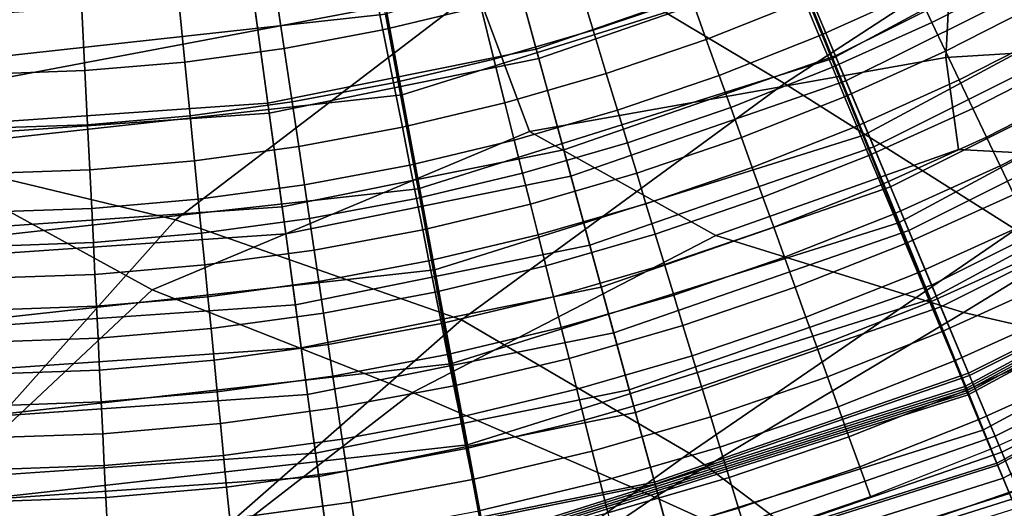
# Model space of a CAD drawing. Extents: x -3.29 to 3.54, y -2.92 to 1.93.
# Tile 26 of 167: x 0.01 to 0.28, y -0.69 to -0.55. Entities that reach past the tile are written whole.
import ezdxf

# ---------------------------------------------------------------- set-up
doc = ezdxf.new("R2010")
doc.units = 0

msp = doc.modelspace()

# ---------------------------------------------------------------- linework, layer by layer
for points in [[(0.11349, -0.39601, 4.71619), (0.0033, -0.45308, 4.83075), (-0.05549, -0.57978, 4.87514), (0.11007, -0.47522, 4.72771)], [(0.10344, -0.39547, 4.6884), (0.10924, -0.46282, 4.66981), (-0.04384, -0.57585, 4.82698), (-0.00259, -0.45375, 4.80512)], [(0.17794, -0.48831, 4.61997), (0.1358, -0.54182, 4.69868), (-0.04384, -0.57585, 4.82698), (0.10924, -0.46282, 4.66981)], [(0.30867, -0.51092, 4.6253), (0.25824, -0.46319, 4.60984), (0.15436, -0.5281, 4.73519), (0.22107, -0.56803, 4.7462)], [(0.23418, -0.56128, 0.92826), (0.33982, -0.50439, 0.92826), (0.31281, -0.46382, 0.58941), (0.21582, -0.51596, 0.58942)], [(0.15436, -0.5281, 4.73519), (0.11007, -0.47522, 4.72771), (-0.05549, -0.57978, 4.87514), (0.05272, -0.60575, 4.84737)], [(0.24303, -0.58231, 0.92527), (0.22464, -0.53694, 0.58592), (0.32556, -0.48269, 0.58592), (0.3526, -0.52331, 0.92527)], [(0.22464, -0.53694, 0.58592), (0.11534, -0.57117, 0.58592), (0.10629, -0.52274, 0.24656), (0.20625, -0.49157, 0.24656)], [(0.11078, -0.54886, 0.58943), (0.10174, -0.50049, 0.25058), (0.00231, -0.51126, 0.25059), (0.00168, -0.56084, 0.58944)], [(0.2917, -0.4999, 0.24017), (0.22396, -0.53377, 0.24017), (0.23515, -0.56044, 0.33014), (0.30628, -0.52488, 0.33014)], [(0.31005, -0.53134, 0.21622), (0.23805, -0.56734, 0.21622), (0.22502, -0.53629, 0.13373), (0.29308, -0.50226, 0.13373)], [(0.22502, -0.53629, 0.13373), (0.15314, -0.56117, 0.13373), (0.14394, -0.52743, 0.0692), (0.21149, -0.50404, 0.0692)], [(0.22396, -0.53377, 0.24017), (0.21237, -0.50614, 0.16241), (0.14454, -0.52963, 0.16241), (0.15242, -0.55854, 0.24017)], [(0.23418, -0.56128, 0.92826), (0.25254, -0.6066, 1.26711), (0.36682, -0.54497, 1.2671), (0.33982, -0.50439, 0.92826)], [(0.30867, -0.51092, 4.6253), (0.22107, -0.56803, 4.7462), (0.28492, -0.60842, 4.76832), (0.36646, -0.55497, 4.64571)], [(0.23418, -0.56128, 0.92826), (0.21582, -0.51596, 0.58942), (0.11078, -0.54886, 0.58943), (0.11981, -0.59723, 0.92827)], [(0.26569, -0.56088, 4.66665), (0.26743, -0.52752, 4.60469), (0.39756, -0.51788, 4.50879), (0.38061, -0.55381, 4.59465)], [(0.11534, -0.57117, 0.58592), (0.00181, -0.58363, 0.58592), (0.00243, -0.53399, 0.24656), (0.10629, -0.52274, 0.24656)], [(0.30628, -0.52488, 0.33014), (0.23515, -0.56044, 0.33014), (0.24572, -0.58562, 0.42675), (0.32004, -0.54846, 0.42675)], [(0.24303, -0.58231, 0.92527), (0.3526, -0.52331, 0.92527), (0.37965, -0.56393, 1.26463), (0.26141, -0.62768, 1.26463)], [(0.22107, -0.56803, 4.7462), (0.15436, -0.5281, 4.73519), (0.05272, -0.60575, 4.84737), (0.13173, -0.6334, 4.85193)], [(0.07859, -0.57625, 0.13373), (0.07387, -0.5416, 0.0692), (0.14394, -0.52743, 0.0692), (0.15314, -0.56117, 0.13373)], [(0.26569, -0.56088, 4.66665), (0.15053, -0.58132, 4.75139), (0.1358, -0.54182, 4.69868), (0.26743, -0.52752, 4.60469)], [(0.07822, -0.57354, 0.24017), (0.15242, -0.55854, 0.24017), (0.14454, -0.52963, 0.16241), (0.07418, -0.54386, 0.16241)], [(0.13301, -0.53052, 1.63188), (0.10677, -0.53677, 1.63109), (0.11005, -0.55324, 1.63197), (0.1371, -0.5468, 1.63257)], [(0.16383, -0.53906, 1.63333), (0.16817, -0.55335, 1.63475), (0.19522, -0.5441, 1.63522), (0.19018, -0.53005, 1.63409)], [(0.28431, -0.52914, 1.63925), (0.2578, -0.54266, 1.63972), (0.26184, -0.55115, 1.64265), (0.28876, -0.53742, 1.64207)], [(0.19943, -0.55585, 1.63742), (0.2266, -0.54509, 1.63747), (0.22182, -0.53358, 1.63553), (0.19522, -0.5441, 1.63522)], [(0.2578, -0.54266, 1.63972), (0.25324, -0.53306, 1.63724), (0.2266, -0.54509, 1.63747), (0.23069, -0.55491, 1.64013)], [(0.31005, -0.53134, 0.21622), (0.32608, -0.55882, 0.31069), (0.25036, -0.59669, 0.31069), (0.23805, -0.56734, 0.21622)], [(0.22396, -0.53377, 0.24017), (0.15242, -0.55854, 0.24017), (0.16004, -0.58645, 0.33014), (0.23515, -0.56044, 0.33014)], [(0.23805, -0.56734, 0.21622), (0.16201, -0.59366, 0.21622), (0.15314, -0.56117, 0.13373), (0.22502, -0.53629, 0.13373)], [(0.08028, -0.54173, 1.63071), (0.08275, -0.55835, 1.6317), (0.11005, -0.55324, 1.63197), (0.10677, -0.53677, 1.63109)], [(0.24303, -0.58231, 0.92527), (0.12438, -0.6196, 0.92527), (0.11534, -0.57117, 0.58592), (0.22464, -0.53694, 0.58592)], [(0.28876, -0.53742, 1.64207), (0.26184, -0.55115, 1.64265), (0.26561, -0.55909, 1.6457), (0.29292, -0.54516, 1.64508)], [(0.00268, -0.58151, 0.13373), (0.00252, -0.54654, 0.0692), (0.07387, -0.5416, 0.0692), (0.07859, -0.57625, 0.13373)], [(0.05361, -0.54538, 1.63067), (0.05525, -0.56212, 1.6317), (0.08275, -0.55835, 1.6317), (0.08028, -0.54173, 1.63071)], [(0.16383, -0.53906, 1.63333), (0.1371, -0.5468, 1.63257), (0.14073, -0.5613, 1.63426), (0.16817, -0.55335, 1.63475)], [(0.15053, -0.58132, 4.75139), (0.04625, -0.62517, 4.84046), (-0.04384, -0.57585, 4.82698), (0.1358, -0.54182, 4.69868)], [(0.00267, -0.57878, 0.24017), (0.07822, -0.57354, 0.24017), (0.07418, -0.54386, 0.16241), (0.00253, -0.54882, 0.16241)], [(0.1718, -0.5653, 1.63722), (0.19943, -0.55585, 1.63742), (0.19522, -0.5441, 1.63522), (0.16817, -0.55335, 1.63475)], [(0.2578, -0.54266, 1.63972), (0.23069, -0.55491, 1.64013), (0.2343, -0.56359, 1.64319), (0.26184, -0.55115, 1.64265)], [(0.05361, -0.54538, 1.63067), (0.02681, -0.54769, 1.63093), (0.02764, -0.5645, 1.63194), (0.05525, -0.56212, 1.6317)], [(0.1371, -0.5468, 1.63257), (0.11005, -0.55324, 1.63197), (0.11296, -0.56791, 1.63387), (0.14073, -0.5613, 1.63426)], [(0.20303, -0.56586, 1.64031), (0.23069, -0.55491, 1.64013), (0.2266, -0.54509, 1.63747), (0.19943, -0.55585, 1.63742)], [(0.25254, -0.6066, 1.26711), (0.2709, -0.65192, 1.60595), (0.39383, -0.58554, 1.60595), (0.36682, -0.54497, 1.2671)], [(0.29708, -0.5529, 1.64798), (0.29292, -0.54516, 1.64508), (0.26561, -0.55909, 1.6457), (0.26938, -0.56703, 1.64853)], [(0.02681, -0.54769, 1.63093), (-0.00004, -0.54863, 1.63145), (-0.00005, -0.56547, 1.63236), (0.02764, -0.5645, 1.63194)], [(0.11981, -0.59723, 0.92827), (0.11078, -0.54886, 0.58943), (0.00168, -0.56084, 0.58944), (0.00105, -0.61042, 0.92828)], [(0.33268, -0.57013, 0.52442), (0.32004, -0.54846, 0.42675), (0.24572, -0.58562, 0.42675), (0.25543, -0.60876, 0.52442)], [(0.26184, -0.55115, 1.64265), (0.2343, -0.56359, 1.64319), (0.23767, -0.57171, 1.64627), (0.26561, -0.55909, 1.6457)], [(0.08275, -0.55835, 1.6317), (0.08494, -0.57316, 1.63374), (0.11296, -0.56791, 1.63387), (0.11005, -0.55324, 1.63197)], [(0.1718, -0.5653, 1.63722), (0.16817, -0.55335, 1.63475), (0.14073, -0.5613, 1.63426), (0.14377, -0.57341, 1.63697)], [(0.20303, -0.56586, 1.64031), (0.2062, -0.57471, 1.6435), (0.2343, -0.56359, 1.64319), (0.23069, -0.55491, 1.64013)], [(0.26915, -0.58636, 4.71486), (0.26569, -0.56088, 4.66665), (0.38061, -0.55381, 4.59465), (0.3382, -0.58997, 4.69489)], [(0.30124, -0.56064, 1.65038), (0.29708, -0.5529, 1.64798), (0.26938, -0.56703, 1.64853), (0.27315, -0.57497, 1.6508)], [(0.17489, -0.57548, 1.64033), (0.20303, -0.56586, 1.64031), (0.19943, -0.55585, 1.63742), (0.1718, -0.5653, 1.63722)], [(0.05525, -0.56212, 1.6317), (0.05672, -0.57702, 1.6338), (0.08494, -0.57316, 1.63374), (0.08275, -0.55835, 1.6317)], [(0.07822, -0.57354, 0.24017), (0.08213, -0.6022, 0.33014), (0.16004, -0.58645, 0.33014), (0.15242, -0.55854, 0.24017)], [(0.23515, -0.56044, 0.33014), (0.16004, -0.58645, 0.33014), (0.16723, -0.61279, 0.42675), (0.24572, -0.58562, 0.42675)], [(0.26938, -0.56703, 1.64853), (0.26561, -0.55909, 1.6457), (0.23767, -0.57171, 1.64627), (0.24105, -0.57983, 1.64902)], [(0.32608, -0.55882, 0.31069), (0.34091, -0.58423, 0.41113), (0.26174, -0.62382, 0.41113), (0.25036, -0.59669, 0.31069)], [(0.30124, -0.56064, 1.65038), (0.27315, -0.57497, 1.6508), (0.27692, -0.58291, 1.65214), (0.3054, -0.56838, 1.65188)], [(0.05525, -0.56212, 1.6317), (0.02764, -0.5645, 1.63194), (0.02837, -0.57946, 1.63402), (0.05672, -0.57702, 1.6338)], [(0.08314, -0.60961, 0.21622), (0.07859, -0.57625, 0.13373), (0.15314, -0.56117, 0.13373), (0.16201, -0.59366, 0.21622)], [(0.14377, -0.57341, 1.63697), (0.14073, -0.5613, 1.63426), (0.11296, -0.56791, 1.63387), (0.1154, -0.58016, 1.63679)], [(0.23418, -0.56128, 0.92826), (0.11981, -0.59723, 0.92827), (0.12884, -0.6456, 1.26711), (0.25254, -0.6066, 1.26711)], [(0.26915, -0.58636, 4.71486), (0.20212, -0.61011, 4.78178), (0.15053, -0.58132, 4.75139), (0.26569, -0.56088, 4.66665)], [(0.02764, -0.5645, 1.63194), (-0.00005, -0.56547, 1.63236), (-0.00005, -0.58046, 1.63434), (0.02837, -0.57946, 1.63402)], [(0.17489, -0.57548, 1.64033), (0.1718, -0.5653, 1.63722), (0.14377, -0.57341, 1.63697), (0.14636, -0.58374, 1.64028)], [(0.17489, -0.57548, 1.64033), (0.17763, -0.58448, 1.64366), (0.2062, -0.57471, 1.6435), (0.20303, -0.56586, 1.64031)], [(0.2062, -0.57471, 1.6435), (0.20917, -0.58299, 1.64662), (0.23767, -0.57171, 1.64627), (0.2343, -0.56359, 1.64319)], [(0.26141, -0.62768, 1.26463), (0.37965, -0.56393, 1.26463), (0.40669, -0.60455, 1.60398), (0.2798, -0.67305, 1.60398)], [(0.08677, -0.58553, 1.63679), (0.1154, -0.58016, 1.63679), (0.11296, -0.56791, 1.63387), (0.08494, -0.57316, 1.63374)], [(0.22107, -0.56803, 4.7462), (0.13173, -0.6334, 4.85193), (0.19466, -0.67027, 4.8751), (0.28492, -0.60842, 4.76832)], [(0.23805, -0.56734, 0.21622), (0.25036, -0.59669, 0.31069), (0.17039, -0.62437, 0.31069), (0.16201, -0.59366, 0.21622)], [(0.27315, -0.57497, 1.6508), (0.26938, -0.56703, 1.64853), (0.24105, -0.57983, 1.64902), (0.24442, -0.58795, 1.65113)], [(0.3054, -0.56838, 1.65188), (0.27692, -0.58291, 1.65214), (0.2807, -0.59085, 1.6522), (0.30956, -0.57612, 1.65209)], [(0.12438, -0.6196, 0.92527), (0.00119, -0.63326, 0.92527), (0.00181, -0.58363, 0.58592), (0.11534, -0.57117, 0.58592)], [(0.3442, -0.58987, 0.62291), (0.33268, -0.57013, 0.52442), (0.25543, -0.60876, 0.52442), (0.26427, -0.62983, 0.62291)], [(0.00267, -0.57878, 0.24017), (0.0028, -0.6077, 0.33014), (0.08213, -0.6022, 0.33014), (0.07822, -0.57354, 0.24017)], [(0.05794, -0.58947, 1.63691), (0.08677, -0.58553, 1.63679), (0.08494, -0.57316, 1.63374), (0.05672, -0.57702, 1.6338)], [(0.14636, -0.58374, 1.64028), (0.14377, -0.57341, 1.63697), (0.1154, -0.58016, 1.63679), (0.11748, -0.59061, 1.64027)], [(0.21214, -0.59127, 1.64929), (0.24105, -0.57983, 1.64902), (0.23767, -0.57171, 1.64627), (0.20917, -0.58299, 1.64662)], [(-0.03608, -0.70243, 4.92545), (-0.13035, -0.71781, 4.94403), (-0.04384, -0.57585, 4.82698), (0.04625, -0.62517, 4.84046)], [(0.00284, -0.61518, 0.21622), (0.00268, -0.58151, 0.13373), (0.07859, -0.57625, 0.13373), (0.08314, -0.60961, 0.21622)], [(0.05794, -0.58947, 1.63691), (0.05672, -0.57702, 1.6338), (0.02837, -0.57946, 1.63402), (0.02898, -0.59197, 1.63711)], [(0.17489, -0.57548, 1.64033), (0.14636, -0.58374, 1.64028), (0.14865, -0.59287, 1.64376), (0.17763, -0.58448, 1.64366)], [(0.17763, -0.58448, 1.64366), (0.18019, -0.5929, 1.64683), (0.20917, -0.58299, 1.64662), (0.2062, -0.57471, 1.6435)], [(0.27315, -0.57497, 1.6508), (0.24442, -0.58795, 1.65113), (0.24779, -0.59607, 1.6523), (0.27692, -0.58291, 1.65214)], [(0.31372, -0.58386, 1.65061), (0.30956, -0.57612, 1.65209), (0.2807, -0.59085, 1.6522), (0.28447, -0.59878, 1.65062)], [(-0.02832, -0.69655, 4.93831), (0.05272, -0.60575, 4.84737), (-0.05549, -0.57978, 4.87514), (-0.12514, -0.71558, 4.96616)], [(0.02898, -0.59197, 1.63711), (0.02837, -0.57946, 1.63402), (-0.00005, -0.58046, 1.63434), (-0.00005, -0.59299, 1.63733)], [(0.21511, -0.59955, 1.65125), (0.24442, -0.58795, 1.65113), (0.24105, -0.57983, 1.64902), (0.21214, -0.59127, 1.64929)], [(0.20212, -0.61011, 4.78178), (0.11825, -0.65349, 4.86246), (0.04625, -0.62517, 4.84046), (0.15053, -0.58132, 4.75139)], [(0.08834, -0.59607, 1.64038), (0.11748, -0.59061, 1.64027), (0.1154, -0.58016, 1.63679), (0.08677, -0.58553, 1.63679)], [(0.24303, -0.58231, 0.92527), (0.26141, -0.62768, 1.26463), (0.13343, -0.66802, 1.26463), (0.12438, -0.6196, 0.92527)], [(0.14636, -0.58374, 1.64028), (0.11748, -0.59061, 1.64027), (0.11932, -0.59986, 1.64386), (0.14865, -0.59287, 1.64376)], [(0.17763, -0.58448, 1.64366), (0.14865, -0.59287, 1.64376), (0.15079, -0.60141, 1.64696), (0.18019, -0.5929, 1.64683)], [(0.18275, -0.60132, 1.64941), (0.21214, -0.59127, 1.64929), (0.20917, -0.58299, 1.64662), (0.18019, -0.5929, 1.64683)], [(0.27692, -0.58291, 1.65214), (0.24779, -0.59607, 1.6523), (0.25117, -0.60418, 1.6522), (0.2807, -0.59085, 1.6522)], [(0.35425, -0.60709, 0.51158), (0.27198, -0.64822, 0.51158), (0.26174, -0.62382, 0.41113), (0.34091, -0.58423, 0.41113)], [(0.05899, -0.60009, 1.64055), (0.08834, -0.59607, 1.64038), (0.08677, -0.58553, 1.63679), (0.05794, -0.58947, 1.63691)], [(0.08213, -0.6022, 0.33014), (0.08582, -0.62926, 0.42675), (0.16723, -0.61279, 0.42675), (0.16004, -0.58645, 0.33014)], [(0.25543, -0.60876, 0.52442), (0.24572, -0.58562, 0.42675), (0.16723, -0.61279, 0.42675), (0.17384, -0.63701, 0.52442)], [(0.26915, -0.58636, 4.71486), (0.3382, -0.58997, 4.69489), (0.27052, -0.63143, 4.79355), (0.20212, -0.61011, 4.78178)], [(0.21511, -0.59955, 1.65125), (0.21808, -0.60783, 1.65223), (0.24779, -0.59607, 1.6523), (0.24442, -0.58795, 1.65113)], [(0.27113, -0.65248, 1.62719), (0.39417, -0.58605, 1.62719), (0.39383, -0.58554, 1.60595), (0.2709, -0.65192, 1.60595)], [(0.27136, -0.65304, 1.64843), (0.39451, -0.58655, 1.64842), (0.39417, -0.58605, 1.62719), (0.27113, -0.65248, 1.62719)], [(0.27136, -0.65304, 1.64843), (0.27159, -0.6536, 1.66967), (0.39484, -0.58705, 1.66966), (0.39451, -0.58655, 1.64842)], [(0.27159, -0.6536, 1.66967), (0.27182, -0.65417, 1.6909), (0.39518, -0.58756, 1.6909), (0.39484, -0.58705, 1.66966)], [(0.27592, -0.66393, 1.6987), (0.40111, -0.59634, 1.6987), (0.39518, -0.58756, 1.6909), (0.27182, -0.65417, 1.6909)], [(0.05899, -0.60009, 1.64055), (0.05794, -0.58947, 1.63691), (0.02898, -0.59197, 1.63711), (0.0295, -0.60263, 1.64073)], [(0.08834, -0.59607, 1.64038), (0.08972, -0.6054, 1.64404), (0.11932, -0.59986, 1.64386), (0.11748, -0.59061, 1.64027)], [(0.3442, -0.58987, 0.62291), (0.26427, -0.62983, 0.62291), (0.27223, -0.6488, 0.72199), (0.35457, -0.60764, 0.72199)], [(0.3382, -0.58997, 4.69489), (0.42792, -0.59717, 4.66859), (0.34735, -0.64903, 4.796), (0.27052, -0.63143, 4.79355)], [(0.0295, -0.60263, 1.64073), (0.02898, -0.59197, 1.63711), (-0.00005, -0.59299, 1.63733), (-0.00005, -0.60367, 1.64085)], [(0.14865, -0.59287, 1.64376), (0.11932, -0.59986, 1.64386), (0.12104, -0.6085, 1.6471), (0.15079, -0.60141, 1.64696)], [(0.18275, -0.60132, 1.64941), (0.18019, -0.5929, 1.64683), (0.15079, -0.60141, 1.64696), (0.15293, -0.60995, 1.64947)], [(0.18531, -0.60974, 1.65121), (0.21511, -0.59955, 1.65125), (0.21214, -0.59127, 1.64929), (0.18275, -0.60132, 1.64941)], [(0.28447, -0.59878, 1.65062), (0.2807, -0.59085, 1.6522), (0.25117, -0.60418, 1.6522), (0.25454, -0.6123, 1.65053)], [(0.05899, -0.60009, 1.64055), (0.05991, -0.60948, 1.64424), (0.08972, -0.6054, 1.64404), (0.08834, -0.59607, 1.64038)], [(0.08314, -0.60961, 0.21622), (0.16201, -0.59366, 0.21622), (0.17039, -0.62437, 0.31069), (0.08745, -0.64114, 0.31069)], [(0.21808, -0.60783, 1.65223), (0.22105, -0.6161, 1.65198), (0.25117, -0.60418, 1.6522), (0.24779, -0.59607, 1.6523)], [(0.11981, -0.59723, 0.92827), (0.00105, -0.61042, 0.92828), (0.00042, -0.66, 1.26712), (0.12884, -0.6456, 1.26711)], [(0.25036, -0.59669, 0.31069), (0.26174, -0.62382, 0.41113), (0.17814, -0.65276, 0.41113), (0.17039, -0.62437, 0.31069)], [(0.28824, -0.60672, 1.64778), (0.28447, -0.59878, 1.65062), (0.25454, -0.6123, 1.65053), (0.25792, -0.62042, 1.64764)], [(0.27998, -0.6736, 1.7055), (0.40698, -0.60503, 1.70549), (0.40111, -0.59634, 1.6987), (0.27592, -0.66393, 1.6987)], [(0.05899, -0.60009, 1.64055), (0.0295, -0.60263, 1.64073), (0.02996, -0.61206, 1.64439), (0.05991, -0.60948, 1.64424)], [(0.08972, -0.6054, 1.64404), (0.09101, -0.61412, 1.6473), (0.12104, -0.6085, 1.6471), (0.11932, -0.59986, 1.64386)], [(0.15293, -0.60995, 1.64947), (0.15079, -0.60141, 1.64696), (0.12104, -0.6085, 1.6471), (0.12276, -0.61714, 1.64954)], [(0.18531, -0.60974, 1.65121), (0.18275, -0.60132, 1.64941), (0.15293, -0.60995, 1.64947), (0.15507, -0.61849, 1.65113)], [(0.18531, -0.60974, 1.65121), (0.18787, -0.61816, 1.65203), (0.21808, -0.60783, 1.65223), (0.21511, -0.59955, 1.65125)], [(0.0295, -0.60263, 1.64073), (-0.00005, -0.60367, 1.64085), (-0.00005, -0.61311, 1.64443), (0.02996, -0.61206, 1.64439)], [(0.0028, -0.6077, 0.33014), (0.00293, -0.635, 0.42675), (0.08582, -0.62926, 0.42675), (0.08213, -0.6022, 0.33014)], [(0.22403, -0.62438, 1.65024), (0.25454, -0.6123, 1.65053), (0.25117, -0.60418, 1.6522), (0.22105, -0.6161, 1.65198)], [(0.0476, -0.70726, 4.93756), (0.13173, -0.6334, 4.85193), (0.05272, -0.60575, 4.84737), (-0.02832, -0.69655, 4.93831)], [(0.05991, -0.60948, 1.64424), (0.06077, -0.61826, 1.6475), (0.09101, -0.61412, 1.6473), (0.08972, -0.6054, 1.64404)], [(0.25254, -0.6066, 1.26711), (0.12884, -0.6456, 1.26711), (0.13787, -0.69398, 1.60596), (0.2709, -0.65192, 1.60595)], [(0.28824, -0.60672, 1.64778), (0.25792, -0.62042, 1.64764), (0.26129, -0.62854, 1.64392), (0.29201, -0.61466, 1.64406)], [(0.36617, -0.62753, 0.61203), (0.28114, -0.67004, 0.61203), (0.27198, -0.64822, 0.51158), (0.35425, -0.60709, 0.51158)], [(0.28154, -0.67724, 1.68382), (0.2798, -0.67305, 1.67939), (0.40669, -0.60455, 1.67939), (0.40922, -0.60832, 1.68382)], [(0.2798, -0.67305, 1.64169), (0.40669, -0.60455, 1.64169), (0.40669, -0.60455, 1.66054), (0.2798, -0.67305, 1.66054)], [(0.2798, -0.67305, 1.66054), (0.40669, -0.60455, 1.66054), (0.40669, -0.60455, 1.67939), (0.2798, -0.67305, 1.67939)], [(0.2798, -0.67305, 1.64169), (0.2798, -0.67305, 1.62284), (0.40669, -0.60455, 1.62284), (0.40669, -0.60455, 1.64169)], [(0.2798, -0.67305, 1.62284), (0.2798, -0.67305, 1.60398), (0.40669, -0.60455, 1.60398), (0.40669, -0.60455, 1.62284)], [(0.27998, -0.6736, 1.7055), (0.28396, -0.68308, 1.71028), (0.41274, -0.61356, 1.71028), (0.40698, -0.60503, 1.70549)], [(0.00284, -0.61518, 0.21622), (0.08314, -0.60961, 0.21622), (0.08745, -0.64114, 0.31069), (0.00299, -0.647, 0.31069)], [(0.05991, -0.60948, 1.64424), (0.02996, -0.61206, 1.64439), (0.0304, -0.62087, 1.64762), (0.06077, -0.61826, 1.6475)], [(0.0923, -0.62284, 1.64968), (0.12276, -0.61714, 1.64954), (0.12104, -0.6085, 1.6471), (0.09101, -0.61412, 1.6473)], [(0.18531, -0.60974, 1.65121), (0.15507, -0.61849, 1.65113), (0.15721, -0.62703, 1.65178), (0.18787, -0.61816, 1.65203)], [(0.26427, -0.62983, 0.62291), (0.25543, -0.60876, 0.52442), (0.17384, -0.63701, 0.52442), (0.17986, -0.65905, 0.62291)], [(0.18787, -0.61816, 1.65203), (0.19042, -0.62658, 1.65164), (0.22105, -0.6161, 1.65198), (0.21808, -0.60783, 1.65223)], [(0.28492, -0.60842, 4.76832), (0.19466, -0.67027, 4.8751), (0.24955, -0.71174, 4.90758), (0.34735, -0.64903, 4.796)], [(0.35457, -0.60764, 0.72199), (0.27223, -0.6488, 0.72199), (0.2793, -0.66565, 0.82142), (0.36378, -0.62342, 0.82142)], [(0.28328, -0.68143, 1.68769), (0.28154, -0.67724, 1.68382), (0.40922, -0.60832, 1.68382), (0.41175, -0.61208, 1.68769)], [(0.02996, -0.61206, 1.64439), (-0.00005, -0.61311, 1.64443), (-0.00005, -0.62195, 1.6476), (0.0304, -0.62087, 1.64762)], [(0.20212, -0.61011, 4.78178), (0.27052, -0.63143, 4.79355), (0.18517, -0.68245, 4.88491), (0.11825, -0.65349, 4.86246)], [(0.15507, -0.61849, 1.65113), (0.15293, -0.60995, 1.64947), (0.12276, -0.61714, 1.64954), (0.12448, -0.62578, 1.65107)], [(0.227, -0.63266, 1.64736), (0.25792, -0.62042, 1.64764), (0.25454, -0.6123, 1.65053), (0.22403, -0.62438, 1.65024)], [(0.06164, -0.62704, 1.64984), (0.0923, -0.62284, 1.64968), (0.09101, -0.61412, 1.6473), (0.06077, -0.61826, 1.6475)], [(0.08921, -0.65412, 0.52442), (0.17384, -0.63701, 0.52442), (0.16723, -0.61279, 0.42675), (0.08582, -0.62926, 0.42675)], [(0.29201, -0.61466, 1.64406), (0.26129, -0.62854, 1.64392), (0.26467, -0.63666, 1.63972), (0.29578, -0.6226, 1.63984)], [(0.09359, -0.63156, 1.65112), (0.12448, -0.62578, 1.65107), (0.12276, -0.61714, 1.64954), (0.0923, -0.62284, 1.64968)], [(0.19298, -0.635, 1.64986), (0.22403, -0.62438, 1.65024), (0.22105, -0.6161, 1.65198), (0.19042, -0.62658, 1.65164)], [(0.12438, -0.6196, 0.92527), (0.13343, -0.66802, 1.26463), (0.00056, -0.6829, 1.26463), (0.00119, -0.63326, 0.92527)], [(0.06164, -0.62704, 1.64984), (0.06077, -0.61826, 1.6475), (0.0304, -0.62087, 1.64762), (0.03083, -0.62969, 1.64992)], [(0.15507, -0.61849, 1.65113), (0.12448, -0.62578, 1.65107), (0.12619, -0.63442, 1.65159), (0.15721, -0.62703, 1.65178)], [(0.18787, -0.61816, 1.65203), (0.15721, -0.62703, 1.65178), (0.15935, -0.63557, 1.65128), (0.19042, -0.62658, 1.65164)], [(0.227, -0.63266, 1.64736), (0.22997, -0.64094, 1.64367), (0.26129, -0.62854, 1.64392), (0.25792, -0.62042, 1.64764)], [(0.03083, -0.62969, 1.64992), (0.0304, -0.62087, 1.64762), (-0.00005, -0.62195, 1.6476), (-0.00005, -0.63078, 1.64988)], [(0.0625, -0.63581, 1.65121), (0.09359, -0.63156, 1.65112), (0.0923, -0.62284, 1.64968), (0.06164, -0.62704, 1.64984)], [(0.29955, -0.63054, 1.6355), (0.29578, -0.6226, 1.63984), (0.26467, -0.63666, 1.63972), (0.26804, -0.64477, 1.63541)], [(0.37181, -0.63718, 0.92095), (0.36378, -0.62342, 0.82142), (0.2793, -0.66565, 0.82142), (0.28546, -0.68035, 0.92095)], [(0.03793, -0.71571, 4.93561), (-0.03608, -0.70243, 4.92545), (0.04625, -0.62517, 4.84046), (0.11825, -0.65349, 4.86246)], [(0.08745, -0.64114, 0.31069), (0.17039, -0.62437, 0.31069), (0.17814, -0.65276, 0.41113), (0.09142, -0.6703, 0.41113)], [(0.09359, -0.63156, 1.65112), (0.09489, -0.64028, 1.65154), (0.12619, -0.63442, 1.65159), (0.12448, -0.62578, 1.65107)], [(0.27198, -0.64822, 0.51158), (0.18511, -0.6783, 0.51158), (0.17814, -0.65276, 0.41113), (0.26174, -0.62382, 0.41113)], [(0.19554, -0.64342, 1.647), (0.227, -0.63266, 1.64736), (0.22403, -0.62438, 1.65024), (0.19298, -0.635, 1.64986)], [(0.0625, -0.63581, 1.65121), (0.06164, -0.62704, 1.64984), (0.03083, -0.62969, 1.64992), (0.03126, -0.63851, 1.65127)], [(0.15721, -0.62703, 1.65178), (0.12619, -0.63442, 1.65159), (0.12791, -0.64306, 1.65099), (0.15935, -0.63557, 1.65128)], [(0.26141, -0.62768, 1.26463), (0.2798, -0.67305, 1.60398), (0.14248, -0.71645, 1.60398), (0.13343, -0.66802, 1.26463)], [(0.19298, -0.635, 1.64986), (0.19042, -0.62658, 1.65164), (0.15935, -0.63557, 1.65128), (0.16149, -0.64411, 1.64947)], [(0.22997, -0.64094, 1.64367), (0.23294, -0.64922, 1.63953), (0.26467, -0.63666, 1.63972), (0.26129, -0.62854, 1.64392)], [(0.36617, -0.62753, 0.61203), (0.37675, -0.64566, 0.71248), (0.28926, -0.6894, 0.71248), (0.28114, -0.67004, 0.61203)], [(0.03126, -0.63851, 1.65127), (0.03083, -0.62969, 1.64992), (-0.00005, -0.63078, 1.64988), (-0.00005, -0.63961, 1.65122)], [(0.00305, -0.66009, 0.52442), (0.08921, -0.65412, 0.52442), (0.08582, -0.62926, 0.42675), (0.00293, -0.635, 0.42675)], [(0.0625, -0.63581, 1.65121), (0.06336, -0.64459, 1.65158), (0.09489, -0.64028, 1.65154), (0.09359, -0.63156, 1.65112)], [(0.26427, -0.62983, 0.62291), (0.17986, -0.65905, 0.62291), (0.18527, -0.67891, 0.72199), (0.27223, -0.6488, 0.72199)], [(0.27052, -0.63143, 4.79355), (0.34735, -0.64903, 4.796), (0.24955, -0.71174, 4.90758), (0.18517, -0.68245, 4.88491)], [(0.30333, -0.63848, 1.63107), (0.29955, -0.63054, 1.6355), (0.26804, -0.64477, 1.63541), (0.27142, -0.65289, 1.63102)], [(0.0476, -0.70726, 4.93756), (0.09589, -0.74173, 4.96225), (0.19466, -0.67027, 4.8751), (0.13173, -0.6334, 4.85193)], [(0.19554, -0.64342, 1.647), (0.1981, -0.65184, 1.64339), (0.22997, -0.64094, 1.64367), (0.227, -0.63266, 1.64736)], [(0.0625, -0.63581, 1.65121), (0.03126, -0.63851, 1.65127), (0.03169, -0.64732, 1.65162), (0.06336, -0.64459, 1.65158)], [(0.0923, -0.67676, 0.62291), (0.17986, -0.65905, 0.62291), (0.17384, -0.63701, 0.52442), (0.08921, -0.65412, 0.52442)], [(0.09489, -0.64028, 1.65154), (0.09618, -0.649, 1.65088), (0.12791, -0.64306, 1.65099), (0.12619, -0.63442, 1.65159)], [(0.16149, -0.64411, 1.64947), (0.15935, -0.63557, 1.65128), (0.12791, -0.64306, 1.65099), (0.12963, -0.6517, 1.64918)], [(0.19554, -0.64342, 1.647), (0.19298, -0.635, 1.64986), (0.16149, -0.64411, 1.64947), (0.16364, -0.65265, 1.64666)], [(0.23591, -0.6575, 1.63529), (0.26804, -0.64477, 1.63541), (0.26467, -0.63666, 1.63972), (0.23294, -0.64922, 1.63953)], [(0.03126, -0.63851, 1.65127), (-0.00005, -0.63961, 1.65122), (-0.00005, -0.64844, 1.65159), (0.03169, -0.64732, 1.65162)], [(0.30333, -0.63848, 1.63107), (0.27142, -0.65289, 1.63102), (0.27479, -0.66101, 1.62658), (0.3071, -0.64642, 1.62658)], [(0.00299, -0.647, 0.31069), (0.08745, -0.64114, 0.31069), (0.09142, -0.6703, 0.41113), (0.00312, -0.67642, 0.41113)], [(0.06336, -0.64459, 1.65158), (0.06422, -0.65337, 1.65088), (0.09618, -0.649, 1.65088), (0.09489, -0.64028, 1.65154)], [(0.1981, -0.65184, 1.64339), (0.20066, -0.66025, 1.63934), (0.23294, -0.64922, 1.63953), (0.22997, -0.64094, 1.64367)], [(0.06336, -0.64459, 1.65158), (0.03169, -0.64732, 1.65162), (0.03212, -0.65614, 1.65092), (0.06422, -0.65337, 1.65088)], [(0.09747, -0.65772, 1.64906), (0.12963, -0.6517, 1.64918), (0.12791, -0.64306, 1.65099), (0.09618, -0.649, 1.65088)], [(0.16364, -0.65265, 1.64666), (0.16149, -0.64411, 1.64947), (0.12963, -0.6517, 1.64918), (0.13135, -0.66034, 1.64641)], [(0.19554, -0.64342, 1.647), (0.16364, -0.65265, 1.64666), (0.16578, -0.66119, 1.64313), (0.1981, -0.65184, 1.64339)], [(0.23888, -0.66577, 1.63098), (0.27142, -0.65289, 1.63102), (0.26804, -0.64477, 1.63541), (0.23591, -0.6575, 1.63529)], [(0.12884, -0.6456, 1.26711), (0.00042, -0.66, 1.26712), (-0.00021, -0.70958, 1.60597), (0.13787, -0.69398, 1.60596)], [(0.03169, -0.64732, 1.65162), (-0.00005, -0.64844, 1.65159), (-0.00005, -0.65727, 1.65094), (0.03212, -0.65614, 1.65092)], [(0.3071, -0.64642, 1.62658), (0.27479, -0.66101, 1.62658), (0.27817, -0.66913, 1.62212), (0.31087, -0.65436, 1.62205)], [(0.06509, -0.66215, 1.64906), (0.09747, -0.65772, 1.64906), (0.09618, -0.649, 1.65088), (0.06422, -0.65337, 1.65088)], [(0.28114, -0.67004, 0.61203), (0.19134, -0.70113, 0.61203), (0.18511, -0.6783, 0.51158), (0.27198, -0.64822, 0.51158)], [(0.27223, -0.6488, 0.72199), (0.18527, -0.67891, 0.72199), (0.19009, -0.69654, 0.82142), (0.2793, -0.66565, 0.82142)], [(0.20322, -0.66867, 1.63518), (0.23591, -0.6575, 1.63529), (0.23294, -0.64922, 1.63953), (0.20066, -0.66025, 1.63934)], [(0.06509, -0.66215, 1.64906), (0.06422, -0.65337, 1.65088), (0.03212, -0.65614, 1.65092), (0.03255, -0.66496, 1.64914)], [(0.095, -0.69652, 0.51158), (0.09142, -0.6703, 0.41113), (0.17814, -0.65276, 0.41113), (0.18511, -0.6783, 0.51158)], [(0.09876, -0.66644, 1.64633), (0.13135, -0.66034, 1.64641), (0.12963, -0.6517, 1.64918), (0.09747, -0.65772, 1.64906)], [(0.16364, -0.65265, 1.64666), (0.13135, -0.66034, 1.64641), (0.13307, -0.66898, 1.64296), (0.16578, -0.66119, 1.64313)], [(0.27113, -0.65248, 1.62719), (0.2709, -0.65192, 1.60595), (0.13787, -0.69398, 1.60596), (0.13799, -0.69458, 1.6272)], [(0.27136, -0.65304, 1.64843), (0.27113, -0.65248, 1.62719), (0.13799, -0.69458, 1.6272), (0.1381, -0.69517, 1.64844)], [(0.27136, -0.65304, 1.64843), (0.1381, -0.69517, 1.64844), (0.13822, -0.69577, 1.66967), (0.27159, -0.6536, 1.66967)], [(0.1981, -0.65184, 1.64339), (0.16578, -0.66119, 1.64313), (0.16792, -0.66973, 1.63918), (0.20066, -0.66025, 1.63934)], [(0.23888, -0.66577, 1.63098), (0.24185, -0.67405, 1.62661), (0.27479, -0.66101, 1.62658), (0.27142, -0.65289, 1.63102)], [(0.00315, -0.68294, 0.62291), (0.0923, -0.67676, 0.62291), (0.08921, -0.65412, 0.52442), (0.00305, -0.66009, 0.52442)], [(0.03793, -0.71571, 4.93561), (0.11825, -0.65349, 4.86246), (0.18517, -0.68245, 4.88491), (0.08971, -0.74732, 4.96326)], [(0.27159, -0.6536, 1.66967), (0.13822, -0.69577, 1.66967), (0.13833, -0.69637, 1.69091), (0.27182, -0.65417, 1.6909)], [(0.27592, -0.66393, 1.6987), (0.27182, -0.65417, 1.6909), (0.13833, -0.69637, 1.69091), (0.14045, -0.70676, 1.69871)], [(0.03255, -0.66496, 1.64914), (0.03212, -0.65614, 1.65092), (-0.00005, -0.65727, 1.65094), (-0.00005, -0.6661, 1.64922)], [(0.06595, -0.67093, 1.64637), (0.09876, -0.66644, 1.64633), (0.09747, -0.65772, 1.64906), (0.06509, -0.66215, 1.64906)], [(0.20578, -0.67709, 1.63095), (0.23888, -0.66577, 1.63098), (0.23591, -0.6575, 1.63529), (0.20322, -0.66867, 1.63518)], [(0.0923, -0.67676, 0.62291), (0.09508, -0.69715, 0.72199), (0.18527, -0.67891, 0.72199), (0.17986, -0.65905, 0.62291)], [(0.09876, -0.66644, 1.64633), (0.10006, -0.67516, 1.64294), (0.13307, -0.66898, 1.64296), (0.13135, -0.66034, 1.64641)], [(0.16578, -0.66119, 1.64313), (0.13307, -0.66898, 1.64296), (0.13479, -0.67762, 1.6391), (0.16792, -0.66973, 1.63918)], [(0.20322, -0.66867, 1.63518), (0.20066, -0.66025, 1.63934), (0.16792, -0.66973, 1.63918), (0.17006, -0.67827, 1.63511)], [(0.24185, -0.67405, 1.62661), (0.24482, -0.68233, 1.62221), (0.27817, -0.66913, 1.62212), (0.27479, -0.66101, 1.62658)], [(0.06595, -0.67093, 1.64637), (0.06509, -0.66215, 1.64906), (0.03255, -0.66496, 1.64914), (0.03299, -0.67377, 1.6465)], [(0.27998, -0.6736, 1.7055), (0.27592, -0.66393, 1.6987), (0.14045, -0.70676, 1.69871), (0.14254, -0.71705, 1.7055)], [(0.03299, -0.67377, 1.6465), (0.03255, -0.66496, 1.64914), (-0.00005, -0.6661, 1.64922), (-0.00005, -0.67494, 1.64664)], [(0.06595, -0.67093, 1.64637), (0.06681, -0.67971, 1.64304), (0.10006, -0.67516, 1.64294), (0.09876, -0.66644, 1.64633)], [(0.28546, -0.68035, 0.92095), (0.2793, -0.66565, 0.82142), (0.19009, -0.69654, 0.82142), (0.19428, -0.71192, 0.92095)], [(0.20578, -0.67709, 1.63095), (0.20834, -0.68551, 1.62665), (0.24185, -0.67405, 1.62661), (0.23888, -0.66577, 1.63098)], [(0.13343, -0.66802, 1.26463), (0.14248, -0.71645, 1.60398), (-0.00006, -0.73254, 1.60398), (0.00056, -0.6829, 1.26463)], [(0.10006, -0.67516, 1.64294), (0.10135, -0.68388, 1.63915), (0.13479, -0.67762, 1.6391), (0.13307, -0.66898, 1.64296)], [(0.20578, -0.67709, 1.63095), (0.20322, -0.66867, 1.63518), (0.17006, -0.67827, 1.63511), (0.1722, -0.68681, 1.63095)], [(0.00324, -0.70288, 0.51158), (0.00312, -0.67642, 0.41113), (0.09142, -0.6703, 0.41113), (0.095, -0.69652, 0.51158)], [(0.06595, -0.67093, 1.64637), (0.03299, -0.67377, 1.6465), (0.03342, -0.68259, 1.64321), (0.06681, -0.67971, 1.64304)], [(0.09589, -0.74173, 4.96225), (0.13037, -0.78809, 4.99965), (0.24955, -0.71174, 4.90758), (0.19466, -0.67027, 4.8751)], [(0.17006, -0.67827, 1.63511), (0.16792, -0.66973, 1.63918), (0.13479, -0.67762, 1.6391), (0.13651, -0.68626, 1.63511)], [(0.28114, -0.67004, 0.61203), (0.28926, -0.6894, 0.71248), (0.19687, -0.72139, 0.71248), (0.19134, -0.70113, 0.61203)], [(0.03299, -0.67377, 1.6465), (-0.00005, -0.67494, 1.64664), (-0.00006, -0.68377, 1.64342), (0.03342, -0.68259, 1.64321)], [(0.28154, -0.67724, 1.68382), (0.14337, -0.72091, 1.68382), (0.14248, -0.71645, 1.67939), (0.2798, -0.67305, 1.67939)], [(0.2798, -0.67305, 1.64169), (0.2798, -0.67305, 1.66054), (0.14248, -0.71645, 1.66054), (0.14248, -0.71645, 1.64169)], [(0.2798, -0.67305, 1.66054), (0.2798, -0.67305, 1.67939), (0.14248, -0.71645, 1.67939), (0.14248, -0.71645, 1.66054)], [(0.2798, -0.67305, 1.64169), (0.14248, -0.71645, 1.64169), (0.14248, -0.71645, 1.62284), (0.2798, -0.67305, 1.62284)], [(0.2798, -0.67305, 1.62284), (0.14248, -0.71645, 1.62284), (0.14248, -0.71645, 1.60398), (0.2798, -0.67305, 1.60398)], [(0.27998, -0.6736, 1.7055), (0.14254, -0.71705, 1.7055), (0.14459, -0.72713, 1.71028), (0.28396, -0.68308, 1.71028)], [(0.20834, -0.68551, 1.62665), (0.21089, -0.69393, 1.62233), (0.24482, -0.68233, 1.62221), (0.24185, -0.67405, 1.62661)], [(0.00315, -0.68294, 0.62291), (0.00325, -0.70351, 0.72199), (0.09508, -0.69715, 0.72199), (0.0923, -0.67676, 0.62291)], [(0.06681, -0.67971, 1.64304), (0.06768, -0.68849, 1.6393), (0.10135, -0.68388, 1.63915), (0.10006, -0.67516, 1.64294)], [(0.10264, -0.6926, 1.63521), (0.13651, -0.68626, 1.63511), (0.13479, -0.67762, 1.6391), (0.10135, -0.68388, 1.63915)], [(0.28328, -0.68143, 1.68769), (0.14425, -0.72537, 1.68769), (0.14337, -0.72091, 1.68382), (0.28154, -0.67724, 1.68382)], [(0.20578, -0.67709, 1.63095), (0.1722, -0.68681, 1.63095), (0.17434, -0.69535, 1.62673), (0.20834, -0.68551, 1.62665)], [(0.06681, -0.67971, 1.64304), (0.03342, -0.68259, 1.64321), (0.03385, -0.6914, 1.63951), (0.06768, -0.68849, 1.6393)], [(0.0982, -0.71997, 0.61203), (0.095, -0.69652, 0.51158), (0.18511, -0.6783, 0.51158), (0.19134, -0.70113, 0.61203)], [(0.09508, -0.69715, 0.72199), (0.09755, -0.71525, 0.82142), (0.19009, -0.69654, 0.82142), (0.18527, -0.67891, 0.72199)], [(0.1722, -0.68681, 1.63095), (0.17006, -0.67827, 1.63511), (0.13651, -0.68626, 1.63511), (0.13823, -0.6949, 1.63101)], [(0.29087, -0.69324, 1.02041), (0.28546, -0.68035, 0.92095), (0.19428, -0.71192, 0.92095), (0.19796, -0.72541, 1.02041)], [(0.03342, -0.68259, 1.64321), (-0.00006, -0.68377, 1.64342), (-0.00006, -0.6926, 1.63975), (0.03385, -0.6914, 1.63951)], [(0.08971, -0.74732, 4.96326), (0.18517, -0.68245, 4.88491), (0.24955, -0.71174, 4.90758), (0.13037, -0.78809, 4.99965)], [(0.28328, -0.68143, 1.68769), (0.28503, -0.68563, 1.69045), (0.14514, -0.72984, 1.69045), (0.14425, -0.72537, 1.68769)], [(0.28396, -0.68308, 1.71028), (0.14459, -0.72713, 1.71028), (0.14658, -0.73692, 1.71205), (0.28781, -0.69228, 1.71205)], [(0.06854, -0.69727, 1.63539), (0.10264, -0.6926, 1.63521), (0.10135, -0.68388, 1.63915), (0.06768, -0.68849, 1.6393)], [(0.20834, -0.68551, 1.62665), (0.17434, -0.69535, 1.62673), (0.17648, -0.70389, 1.62248), (0.21089, -0.69393, 1.62233)]]:
    msp.add_3dface(points)

doc.saveas('drawing.dxf')
